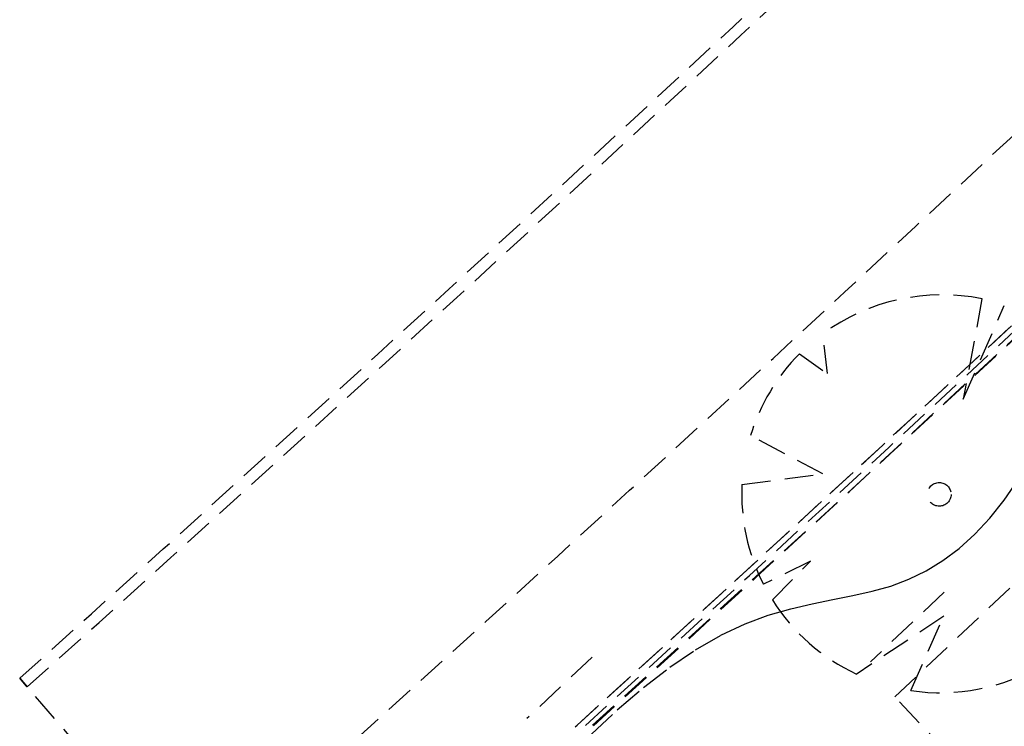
# Model space of a CAD drawing. Header units: metres. Extents: x 104098 to 104607, y 427853 to 428230.
# Tile 37 of 147: x 104228.19 to 104236.75, y 428116.45 to 428122.59. Entities that reach past the tile are written whole.
import ezdxf

# ---------------------------------------------------------------- set-up
doc = ezdxf.new("R2010")
doc.units = ezdxf.units.M
doc.linetypes.add('DASHED2', pattern=[0.375, 0.25, -0.125])

# ---------------------------------------------------------------- blocks, each defined once
blk = doc.blocks.new('school2')
at = {"color": 252, "linetype": 'DASHED2'}
for p, q in [((107949.1622, 456595.5761), (107950.8174, 456632.75)), ((107950.8129, 456632.6501), (107950.8174, 456632.75)), ((107950.8174, 456632.75), (107950.8129, 456632.6501)), ((107957.6776, 456630.1426), (107957.7362, 456629.85)), ((107957.7362, 456629.85), (107957.9474, 456630.13)), ((107957.1083, 456629.2447), (107956.88, 456629.9189)), ((107956.5345, 456629.6614), (107957.1083, 456629.2447)), ((107954.5571, 456629.4667), (107953.7791, 456629.4667)), ((107959.1585, 456629.4002), (107958.4405, 456628.8774)), ((107958.4405, 456628.8774), (107959.2589, 456629.2242)), ((107951.1549, 456629.0901), (107957.1683, 456628.9752)), ((107954.0933, 456628.9847), (107954.4019, 456628.9831)), ((107954.4019, 456628.9831), (107954.7012, 456628.9677)), ((107954.7012, 456628.9677), (107954.9868, 456628.9381)), ((107957.1683, 456628.9752), (107961.3515, 456628.9395)), ((107954.9868, 456628.9381), (107955.2546, 456628.894)), ((107955.2546, 456628.894), (107955.5003, 456628.8352)), ((107956.5098, 456628.7675), (107956.0739, 456628.9023)), ((107955.5003, 456628.8352), (107955.721, 456628.7621)), ((107955.721, 456628.7621), (107955.9195, 456628.6776)), ((107956.0367, 456628.7503), (107956.5098, 456628.7675)), ((107955.9195, 456628.6776), (107956.0997, 456628.5852)), ((107956.0997, 456628.5852), (107956.2656, 456628.4886)), ((107956.2656, 456628.4886), (107956.4213, 456628.3914)), ((107956.4213, 456628.3914), (107956.5708, 456628.2971)), ((107956.5708, 456628.2971), (107956.7181, 456628.2093)), ((107956.7181, 456628.2093), (107956.8672, 456628.1315)), ((107956.8672, 456628.1315), (107957.0216, 456628.067)), ((107957.0216, 456628.067), (107957.1823, 456628.0166)), ((107957.1823, 456628.0166), (107957.3498, 456627.981)), ((107958.0965, 456627.996), (107958.3048, 456628.0418)), ((107957.3498, 456627.981), (107957.5244, 456627.9606)), ((107957.5244, 456627.9606), (107957.7068, 456627.9559)), ((107957.7068, 456627.9559), (107957.8974, 456627.9676)), ((107957.8974, 456627.9676), (107958.0965, 456627.996)), ((107957.0223, 456627.6253), (107956.1211, 456627.7802)), ((107956.1211, 456627.7802), (107956.1253, 456627.7794)), ((107957.1685, 456627.7736), (107956.285, 456627.7736)), ((107956.3698, 456627.3523), (107957.0223, 456627.6253)), ((107956.2311, 456627.4067), (107959.4127, 456627.4067)), ((107956.2311, 456626.3483), (107956.2311, 456627.4067))]:
    blk.add_line(p, q, dxfattribs=at)
blk.add_circle((107957.7206, 456628.4207), 0.1029, dxfattribs=at)
for centre, radius, start, end in [((107963.3813, 457111.7446), 479.1593, 268.497489, 270.103762), ((107963.3813, 457111.7446), 479.1593, 268.497489, 270.103762), ((107963.3813, 457111.7446), 479.1593, 268.497489, 270.103762), ((107963.3813, 457111.7446), 479.2593, 268.49727, 270.103762), ((107963.3813, 457111.7446), 479.2593, 268.49727, 270.103762), ((107963.3813, 457111.7446), 479.2593, 268.49727, 270.103762), ((107963.3813, 457111.7446), 479.2593, 268.49727, 270.103762), ((107963.3817, 457111.7741), 481.5389, 268.492421, 270.10382), ((107957.7319, 456628.4155), 1.7279, 91.80122, 119.53861), ((107957.7211, 456628.3845), 1.76, 35.24314, 82.61069), ((107957.7319, 456628.4155), 1.7279, 133.86312, 163.63882), ((107963.3819, 457111.7867), 482.7514, 268.489842, 270.103851), ((107963.3819, 457111.7867), 482.7514, 268.537325, 270.103851), ((107963.382, 457111.7874), 482.8022, 268.543148, 270.103853), ((107963.382, 457111.7882), 482.853, 268.548971, 270.103854), ((107963.382, 457111.7882), 482.853, 268.548971, 270.103854), ((107957.7319, 456628.4155), 1.7279, 168.82812, 201.60007), ((107957.7319, 456628.4155), 1.7279, 217.97467, 257.53778)]:
    blk.add_arc(centre, radius, start, end, dxfattribs=at)

msp = doc.modelspace()

# ---------------------------------------------------------------- block references
at = {"rotation": 43.40342385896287}
msp.add_blockref('school2', (339564.7791, 22181.4821), dxfattribs=at)

doc.saveas('drawing.dxf')
